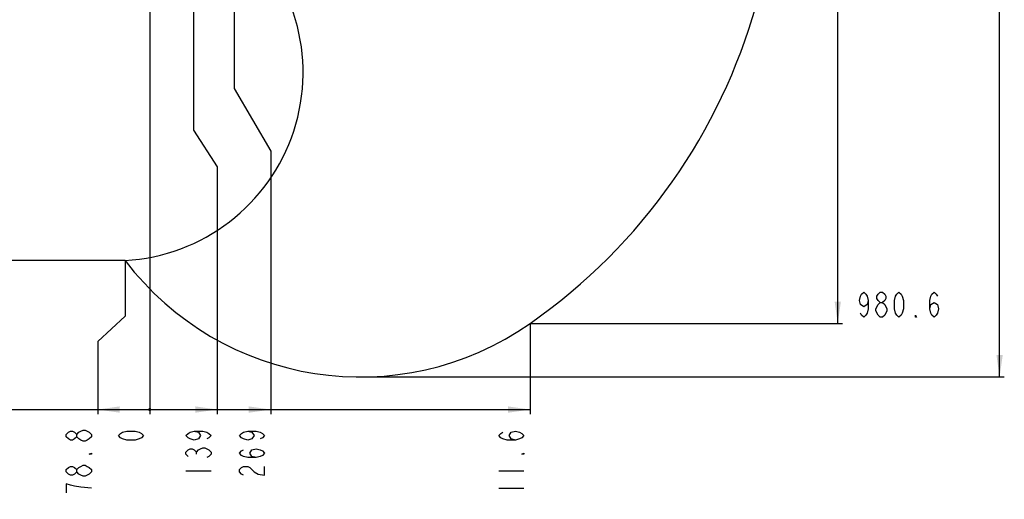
# Model space of a CAD drawing. Header units: millimetres. Extents: x 0 to 11890, y 0 to 8410.
# Tile 78 of 116: x 6240 to 9376, y 2838 to 4367. Entities that reach past the tile are written whole.
import ezdxf

# ---------------------------------------------------------------- set-up
doc = ezdxf.new("R2010")
doc.units = ezdxf.units.MM
doc.header["$LTSCALE"] = 653.95
doc.linetypes.add('CENTER', pattern=[0.6, 0.375, -0.075, 0.075, -0.075])
doc.layers.get('0').update_dxf_attribs({"linetype": 'CONTINUOUS'})
for name, color, linetype in [('204101000062_DXF_AXIS', 7, 'CONTINUOUS'), ('JISHUZIL_DXF_BALLOON', 7, 'CONTINUOUS'), ('JISHUZIL_DXF_DIMENSION', 7, 'CONTINUOUS')]:
    doc.layers.add(name, color=color, linetype=linetype)
doc.styles.get("Standard").update_dxf_attribs({"font": 'txt', "width": 0.7})
doc.dimstyles.new('DIMSTYLE_11', dxfattribs={"dimtxt": 80, "dimasz": 70, "dimexe": 1.5, "dimexo": 0, "dimgap": 2, "dimtad": 0, "dimtih": 1, "dimtoh": 1, "dimdsep": 46, "dimtxsty": 'Standard', "dimblk": '_FILLED', "dimblk1": '_FILLED', "dimblk2": '_FILLED', "dimcen": 0.09, "dimclrt": 5, "dimazin": 2, "dimtp": 0.5, "dimtm": 0.5, "dimtfac": 1, "dimtdec": 0, "dimtofl": 0, "dimtmove": 0, "dimatfit": 3, "dimldrblk": '_FILLED', "dimfxl": 0, "dimtolj": 1, "dimarcsym": 0})
doc.dimstyles.new('DIMSTYLE_12', dxfattribs={"dimtxt": 80, "dimasz": 70, "dimexe": 1.5, "dimexo": 0, "dimgap": 2, "dimtad": 0, "dimtih": 1, "dimtoh": 1, "dimdec": 1, "dimdsep": 46, "dimtxsty": 'Standard', "dimblk": '_FILLED', "dimblk1": '_FILLED', "dimblk2": '_FILLED', "dimcen": 0.09, "dimclrt": 5, "dimazin": 2, "dimtp": 0.5, "dimtm": 0.5, "dimtfac": 1, "dimtdec": 0, "dimtofl": 0, "dimtmove": 0, "dimatfit": 3, "dimldrblk": '_FILLED', "dimfxl": 0, "dimtolj": 1, "dimarcsym": 0})
doc.dimstyles.new('DIMSTYLE_13', dxfattribs={"dimtxt": 80, "dimasz": 70, "dimexe": 1.5, "dimexo": 0, "dimgap": 2, "dimtad": 0, "dimtih": 1, "dimtoh": 1, "dimdec": 1, "dimdsep": 46, "dimtxsty": 'Standard', "dimblk": '_FILLED', "dimblk1": '_FILLED', "dimblk2": '_FILLED', "dimcen": 0.09, "dimclrt": 5, "dimazin": 2, "dimtp": 0.8, "dimtm": 0.8, "dimtfac": 1, "dimtdec": 0, "dimtofl": 0, "dimtmove": 0, "dimatfit": 3, "dimldrblk": '_FILLED', "dimfxl": 0, "dimtolj": 1, "dimarcsym": 0})
doc.dimstyles.new('DIMSTYLE_14', dxfattribs={"dimtxt": 80, "dimasz": 70, "dimexe": 1.5, "dimexo": 0, "dimgap": 2, "dimtad": 0, "dimtih": 1, "dimtoh": 1, "dimdec": 1, "dimdsep": 46, "dimtxsty": 'Standard', "dimblk": '_FILLED', "dimblk1": '_FILLED', "dimblk2": '_FILLED', "dimcen": 0.09, "dimclrt": 5, "dimazin": 2, "dimtp": 0.3, "dimtm": 0.3, "dimtfac": 1, "dimtdec": 0, "dimtofl": 0, "dimtmove": 0, "dimatfit": 3, "dimldrblk": '_FILLED', "dimfxl": 0, "dimtolj": 1, "dimarcsym": 0})
doc.dimstyles.new('DIMSTYLE_16', dxfattribs={"dimtxt": 80, "dimasz": 70, "dimexe": 1.5, "dimexo": 0, "dimgap": 2, "dimtad": 0, "dimtih": 1, "dimtoh": 1, "dimdec": 1, "dimdsep": 46, "dimtxsty": 'Standard', "dimblk": '_FILLED', "dimblk1": '_FILLED', "dimblk2": '_FILLED', "dimcen": 0.09, "dimclrt": 5, "dimazin": 2, "dimtp": 1.2, "dimtm": 1.2, "dimtfac": 1, "dimtdec": 0, "dimtofl": 0, "dimtmove": 0, "dimatfit": 3, "dimldrblk": '_FILLED', "dimfxl": 0, "dimtolj": 1, "dimarcsym": 0})
doc.dimstyles.new('DIMSTYLE_5', dxfattribs={"dimtxt": 80, "dimasz": 70, "dimexe": 1.5, "dimexo": 0, "dimgap": 2, "dimtad": 1, "dimdec": 1, "dimdsep": 46, "dimtxsty": 'Standard', "dimblk": '_FILLED', "dimblk1": '_FILLED', "dimblk2": '_FILLED', "dimcen": 0.09, "dimclrt": 5, "dimazin": 2, "dimtp": 2, "dimtm": 2, "dimtfac": 1, "dimtdec": 1, "dimtofl": 0, "dimtmove": 0, "dimatfit": 3, "dimldrblk": '_FILLED', "dimfxl": 0, "dimtolj": 1, "dimarcsym": 0})
doc.dimstyles.new('DIMSTYLE_8', dxfattribs={"dimtxt": 80, "dimasz": 70, "dimexe": 1.5, "dimexo": 0, "dimgap": 2, "dimtad": 0, "dimtih": 1, "dimtoh": 1, "dimdsep": 46, "dimtxsty": 'Standard', "dimblk": '_FILLED', "dimblk1": '_FILLED', "dimblk2": '_FILLED', "dimcen": 0.09, "dimclrt": 5, "dimazin": 2, "dimtp": 0.1, "dimtm": 0.1, "dimtfac": 1, "dimtofl": 0, "dimtmove": 0, "dimatfit": 3, "dimldrblk": '_FILLED', "dimfxl": 0, "dimtolj": 1, "dimarcsym": 0})

# ---------------------------------------------------------------- blocks, each defined once
blk = doc.blocks.new('_FILLED')
at = {"color": 0, "linetype": 'ByBlock'}
blk.add_solid([(0, 0), (-1, 0.143), (-1, -0.143)], dxfattribs=at)
blk = doc.blocks.new('*D9')
at = {"layer": 'JISHUZIL_DXF_DIMENSION', "color": 2, "linetype": 'Continuous', "transparency": 16777216}
for p, q in [((6802.9, 6768.9), (9376.3, 6768.9)), ((9361.3, 6768.9), (9361.3, 4998.6)), ((9361.3, 3228.2), (9361.3, 4998.6)), ((7324.9, 3228.2), (9376.3, 3228.2))]:
    blk.add_line(p, q, dxfattribs=at)
at = {"layer": 'JISHUZIL_DXF_DIMENSION', "color": 2, "linetype": 'Continuous', "transparency": 16777216, "xscale": 70, "yscale": 70, "zscale": 70}
for p, rotation in [((9361.3, 6768.9), 90), ((9361.3, 3228.2), 270)]:
    blk.add_blockref('_FILLED', p, dxfattribs=dict(at, rotation=rotation))
blk = doc.blocks.new('*D14')
at = {"layer": 'JISHUZIL_DXF_DIMENSION', "color": 2, "linetype": 'Continuous', "transparency": 16777216}
blk.add_line((6653.9, 4359.3), (6653.9, 3109.3), dxfattribs=at)
blk = doc.blocks.new('*D21')
at = {"layer": 'JISHUZIL_DXF_BALLOON', "color": 2, "linetype": 'Continuous', "transparency": 16777216}
for p, q in [((6922.9, 4662.5), (6922.9, 4147.5)), ((6922.9, 4147.5), (7039.4, 3948)), ((7039.4, 3948), (7039.4, 3109.3))]:
    blk.add_line(p, q, dxfattribs=at)
blk = doc.blocks.new('*D22')
at = {"layer": 'JISHUZIL_DXF_BALLOON', "color": 2, "linetype": 'Continuous', "transparency": 16777216}
for p, q in [((6792.9, 5196.8), (6792.9, 4014.9)), ((6792.9, 4014.9), (6869.2, 3897.7)), ((6869.2, 3897.7), (6869.2, 3109.3))]:
    blk.add_line(p, q, dxfattribs=at)
blk = doc.blocks.new('*D25')
at = {"layer": 'JISHUZIL_DXF_BALLOON', "color": 2, "linetype": 'Continuous', "transparency": 16777216}
for p, q in [((6575.2, 3599.4), (6575.2, 3421.6)), ((6575.2, 3421.6), (6488, 3340.9)), ((6488, 3340.9), (6488, 3109.3))]:
    blk.add_line(p, q, dxfattribs=at)
blk = doc.blocks.new('*D26')
at = {"layer": 'JISHUZIL_DXF_BALLOON', "color": 2, "linetype": 'Continuous', "transparency": 16777216}
blk.add_line((6575.2, 3599.4), (4796.2, 3599.4), dxfattribs=at)
blk = doc.blocks.new('*D32')
at = {"layer": 'JISHUZIL_DXF_BALLOON', "color": 2, "linetype": 'Continuous', "transparency": 16777216}
blk.add_line((7865.6, 3398.6), (8860.7, 3398.6), dxfattribs=at)
blk = doc.blocks.new('*D33')
at = {"layer": 'JISHUZIL_DXF_BALLOON', "color": 2, "linetype": 'Continuous', "transparency": 16777216}
blk.add_line((7865.6, 3398.6), (7865.6, 3109.3), dxfattribs=at)
blk = doc.blocks.new('*D35')
at = {"layer": 'JISHUZIL_DXF_BALLOON', "color": 2, "linetype": 'Continuous', "transparency": 16777216}
blk.add_line((5455, 4081.5), (5455, 3109.3), dxfattribs=at)

msp = doc.modelspace()

# ---------------------------------------------------------------- linework, layer by layer
at = {"color": 2, "linetype": 'Continuous'}
for p, q in [((8845.658, 3398.648), (8845.658, 6768.935)), ((5454.952, 3124.273), (7865.595, 3124.273))]:
    msp.add_line(p, q, dxfattribs=at)
at = {"color": 2, "linetype": 'Continuous', "const_width": 5}
msp.add_lwpolyline([(6651.447, 3124.273, 1), (6656.447, 3124.273, 1)], format="xyb", close=True, dxfattribs=at)
msp.add_lwpolyline([(6651.447, 3124.273, 1), (6656.447, 3124.273, 1)], format="xyb", close=True, dxfattribs=at)
msp.add_lwpolyline([(6651.447, 3124.273, 1), (6656.447, 3124.273, 1)], format="xyb", close=True, dxfattribs=at)
msp.add_lwpolyline([(6651.447, 3124.273, 1), (6656.447, 3124.273, 1)], format="xyb", close=True, dxfattribs=at)
msp.add_lwpolyline([(6651.447, 3124.273, 1), (6656.447, 3124.273, 1)], format="xyb", close=True, dxfattribs=at)
at = {"color": 4, "linetype": 'Continuous'}
for centre, radius, start, end in [((6802.947, 4916.266), 1852.669, 305, 180), ((6542.505, 4198.525), 600, 273.120673, 50.648877), ((7324.902, 4170.837), 942.669, 217.313489, 305)]:
    msp.add_arc(centre, radius, start, end, dxfattribs=at)
at = {"color": 2, "linetype": 'Continuous'}
for points in [[(8845.658, 3398.648), (8835.658, 3468.648), (8855.658, 3468.648)], [(6487.962, 3124.273), (6557.962, 3134.273), (6557.962, 3114.273)], [(6869.229, 3124.273), (6799.229, 3114.273), (6799.229, 3134.273)], [(7039.374, 3124.273), (6969.374, 3114.273), (6969.374, 3134.273)], [(7865.595, 3124.273), (7795.595, 3114.273), (7795.595, 3134.273)]]:
    msp.add_solid(points, dxfattribs=at)
at = {"layer": '204101000062_DXF_AXIS', "color": 7, "linetype": 'CENTER'}
msp.add_line((6653.947, 4565.266), (6653.947, 4359.266), dxfattribs=at)
at = {"layer": 'JISHUZIL_DXF_BALLOON', "color": 5, "linetype": 'Continuous'}
for p, q in [((8981.158, 3418.648), (8974.158, 3425.315)), ((6802.563, 2981.773), (6802.563, 2988.773)), ((6769.229, 2929.273), (6849.229, 2929.273)), ((7765.595, 2929.273), (7845.594, 2929.273)), ((7765.595, 2873.273), (7845.594, 2873.273))]:
    msp.add_line(p, q, dxfattribs=at)
for points in [[(8942.658, 3471.981), (8939.158, 3458.648), (8928.658, 3451.981), (8918.158, 3458.648), (8914.658, 3471.981), (8918.158, 3485.315), (8921.658, 3491.981), (8928.658, 3498.648), (8935.658, 3491.981), (8939.158, 3485.315), (8942.658, 3471.981), (8942.658, 3445.315), (8939.158, 3431.981), (8935.658, 3425.315), (8928.658, 3418.648), (8921.658, 3425.315), (8918.158, 3431.981)], [(8981.158, 3465.315), (8974.158, 3471.981), (8970.658, 3478.648), (8970.658, 3485.315), (8974.158, 3491.981), (8981.158, 3498.648), (8988.159, 3498.648), (8995.158, 3491.981), (8998.658, 3485.315), (8998.658, 3478.648), (8995.158, 3471.981), (8988.159, 3465.315)], [(9040.658, 3418.648), (9033.658, 3425.315), (9030.158, 3431.981), (9026.658, 3445.315), (9026.658, 3471.981), (9030.158, 3485.315), (9033.658, 3491.981), (9040.658, 3498.648), (9047.658, 3491.981), (9051.158, 3485.315), (9054.658, 3471.981), (9054.658, 3445.315), (9051.158, 3431.981), (9047.658, 3425.315), (9040.658, 3418.648)], [(9138.658, 3445.315), (9142.158, 3458.648), (9152.658, 3465.315), (9163.158, 3458.648), (9166.658, 3445.315), (9163.158, 3431.981), (9159.658, 3425.315), (9152.658, 3418.648), (9145.658, 3425.315), (9142.158, 3431.981), (9138.658, 3445.315), (9138.658, 3471.981), (9142.158, 3485.315), (9145.658, 3491.981), (9152.658, 3498.648), (9159.658, 3491.981), (9163.158, 3485.315)], [(8967.158, 3445.315), (8974.158, 3458.648), (8981.158, 3465.315), (8988.159, 3465.315), (8995.158, 3458.648)], [(8995.158, 3458.648), (9002.158, 3445.315), (9002.158, 3438.648)], [(8974.158, 3425.315), (8967.158, 3438.648), (8967.158, 3445.315)], [(9002.158, 3438.648), (8995.158, 3425.315), (8988.159, 3418.648), (8981.158, 3418.648)], [(9096.658, 3418.648), (9093.158, 3418.648), (9093.158, 3425.315), (9096.658, 3418.648)], [(6421.296, 3037.773), (6414.629, 3030.773), (6407.963, 3027.273), (6401.295, 3027.273), (6394.629, 3030.773), (6387.962, 3037.773), (6387.962, 3044.773), (6394.629, 3051.773), (6401.295, 3055.273), (6407.963, 3055.273), (6414.629, 3051.773), (6421.296, 3044.773)], [(6467.963, 3037.773), (6461.296, 3030.773), (6454.629, 3027.273), (6447.962, 3023.773), (6441.296, 3023.773), (6434.629, 3027.273), (6427.962, 3030.773), (6421.296, 3037.773), (6421.296, 3044.773), (6427.962, 3051.773), (6434.629, 3055.273), (6441.296, 3058.773), (6447.962, 3058.773), (6454.629, 3055.273), (6461.296, 3051.773), (6467.963, 3044.773), (6467.963, 3037.773)], [(6795.896, 3055.273), (6809.229, 3051.773), (6815.896, 3041.273), (6809.229, 3030.773), (6795.896, 3027.273), (6782.563, 3030.773), (6775.896, 3034.273), (6769.229, 3041.273), (6775.896, 3048.273), (6782.563, 3051.773), (6795.896, 3055.273), (6822.562, 3055.273), (6835.896, 3051.773), (6842.562, 3048.273), (6849.229, 3041.273), (6842.562, 3034.273), (6835.896, 3030.773)], [(6966.041, 3055.273), (6979.373, 3051.773), (6986.04, 3041.273), (6979.373, 3030.773), (6966.041, 3027.273), (6952.707, 3030.773), (6946.04, 3034.273), (6939.374, 3041.273), (6946.04, 3048.273), (6952.707, 3051.773), (6966.041, 3055.273), (6992.707, 3055.273), (7006.04, 3051.773), (7012.707, 3048.273), (7019.374, 3041.273), (7012.707, 3034.273), (7006.04, 3030.773)], [(7818.928, 3027.273), (7805.595, 3030.773), (7798.928, 3041.273), (7805.595, 3051.773), (7818.928, 3055.273), (7832.261, 3051.773), (7838.928, 3048.273), (7845.594, 3041.273), (7838.928, 3034.273), (7832.261, 3030.773), (7818.928, 3027.273), (7792.261, 3027.273), (7778.928, 3030.773), (7772.261, 3034.273), (7765.595, 3041.273), (7772.261, 3048.273), (7778.928, 3051.773)], [(6467.963, 2985.273), (6467.963, 2981.773), (6461.296, 2981.773), (6467.963, 2985.273)], [(6775.896, 2974.773), (6769.229, 2981.773), (6769.229, 2988.773), (6775.896, 2995.773), (6782.563, 2999.273), (6789.229, 2999.273), (6795.896, 2995.773), (6802.563, 2988.773), (6809.229, 2995.773), (6815.896, 2999.273), (6822.562, 3002.773), (6829.229, 3002.773)], [(6829.229, 3002.773), (6842.562, 2995.773), (6849.229, 2988.773), (6849.229, 2981.773), (6842.562, 2974.773), (6835.896, 2971.273)], [(6992.707, 2971.273), (6979.373, 2974.773), (6972.707, 2985.273), (6979.373, 2995.773), (6992.707, 2999.273), (7006.04, 2995.773), (7012.707, 2992.273), (7019.374, 2985.273), (7012.707, 2978.273), (7006.04, 2974.773), (6992.707, 2971.273), (6966.041, 2971.273), (6952.707, 2974.773), (6946.04, 2978.273), (6939.374, 2985.273), (6946.04, 2992.273), (6952.707, 2995.773)], [(7845.594, 2985.273), (7845.594, 2981.773), (7838.928, 2981.773), (7845.594, 2985.273)], [(6421.296, 2925.773), (6414.629, 2918.773), (6407.963, 2915.273), (6401.295, 2915.273), (6394.629, 2918.773), (6387.962, 2925.773), (6387.962, 2932.773), (6394.629, 2939.773), (6401.295, 2943.273), (6407.963, 2943.273), (6414.629, 2939.773), (6421.296, 2932.773)], [(6467.963, 2925.773), (6461.296, 2918.773), (6454.629, 2915.273), (6447.962, 2911.773), (6441.296, 2911.773), (6434.629, 2915.273), (6427.962, 2918.773), (6421.296, 2925.773), (6421.296, 2932.773), (6427.962, 2939.773), (6434.629, 2943.273), (6441.296, 2946.773), (6447.962, 2946.773), (6454.629, 2943.273), (6461.296, 2939.773), (6467.963, 2932.773), (6467.963, 2925.773)], [(6952.707, 2915.273), (6946.04, 2918.773), (6939.374, 2925.773), (6939.374, 2932.773), (6946.04, 2939.773), (6952.707, 2943.273), (6966.041, 2943.273), (6972.707, 2939.773), (6979.373, 2932.773), (6986.04, 2925.773), (6999.374, 2918.773), (7019.374, 2915.273), (7019.374, 2943.273)], [(6467.963, 2873.273), (6434.629, 2876.773), (6414.629, 2880.273), (6401.295, 2883.773), (6387.962, 2887.273), (6387.962, 2859.273)]]:
    msp.add_lwpolyline(points, dxfattribs=at)
at = {"layer": 'JISHUZIL_DXF_DIMENSION', "color": 5, "linetype": 'Continuous'}
msp.add_lwpolyline([(6633.947, 3041.273), (6627.28, 3034.273), (6620.613, 3030.773), (6607.28, 3027.273), (6580.614, 3027.273), (6567.28, 3030.773), (6560.614, 3034.273), (6553.947, 3041.273), (6560.614, 3048.273), (6567.28, 3051.773), (6580.614, 3055.273), (6607.28, 3055.273), (6620.613, 3051.773), (6627.28, 3048.273), (6633.947, 3041.273)], dxfattribs=at)

# ---------------------------------------------------------------- dimensions: what is measured, and where the dimension line sits
at = {"layer": 'JISHUZIL_DXF_BALLOON', "color": 2, "linetype": 'Continuous'}
for feature_location, offset, dtype, origin, dimstyle, picture, middle in [((6792.905, 5196.804), (76.324, -2087.53), 1, (6653.947, 5196.804), 'DIMSTYLE_12', '*D22', (6849.229, 2901.273)), ((6922.947, 4662.489), (116.426, -1553.216), 1, (6653.947, 4662.489), 'DIMSTYLE_11', '*D21', (7019.374, 2901.273)), ((6575.168, 3599.414), (-1778.933, 0), 0, (6468.089, 4379.266), 'DIMSTYLE_13', '*D26', (4476.235, 3619.414)), ((7865.595, 3398.648), (995.064, 0), 0, (7865.595, 4379.266), 'DIMSTYLE_13', '*D32', (8900.658, 3418.648)), ((5454.952, 4081.529), (0, -972.256), 1, (6653.947, 4081.529), 'DIMSTYLE_16', '*D35', (5434.952, 2845.273)), ((6575.168, 3599.414), (-87.206, -490.141), 1, (6653.947, 3599.414), 'DIMSTYLE_14', '*D25', (6467.962, 2845.273)), ((7865.595, 3398.648), (0, -289.375), 1, (6653.947, 3398.648), 'DIMSTYLE_16', '*D33', (7845.595, 2733.273))]:
    dim = msp.add_ordinate_dim(feature_location=feature_location, offset=offset, dtype=dtype, origin=origin, dimstyle=dimstyle, dxfattribs=at)
    dim.commit()
    dim.dimension.update_dxf_attribs({"geometry": picture, "text_midpoint": middle})
at = {"layer": 'JISHUZIL_DXF_DIMENSION', "color": 2, "linetype": 'Continuous'}
dim = msp.add_linear_dim(base=(9361.286, 3228.168), p1=(6802.947, 6768.935), p2=(7324.902, 3228.168), angle=270, dimstyle='DIMSTYLE_5', dxfattribs=at)
dim.commit()
dim.dimension.update_dxf_attribs({"geometry": '*D9', "text_midpoint": (9361.286, 4830.552), "dimtype": 160})
dim = msp.add_ordinate_dim(feature_location=(6653.946793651, 4359.26571305), offset=(0, -1249.992497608), dtype=1, origin=(6653.946793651, 4359.26571305), dimstyle='DIMSTYLE_8', override={"dimgap": 19.999937, "dimtad": 1, "dimtih": 0, "dimtoh": 0}, dxfattribs=at)
dim.commit()
dim.dimension.update_dxf_attribs({"geometry": '*D14', "text_midpoint": (6633.946793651, 3013.273215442)})

doc.saveas('drawing.dxf')
